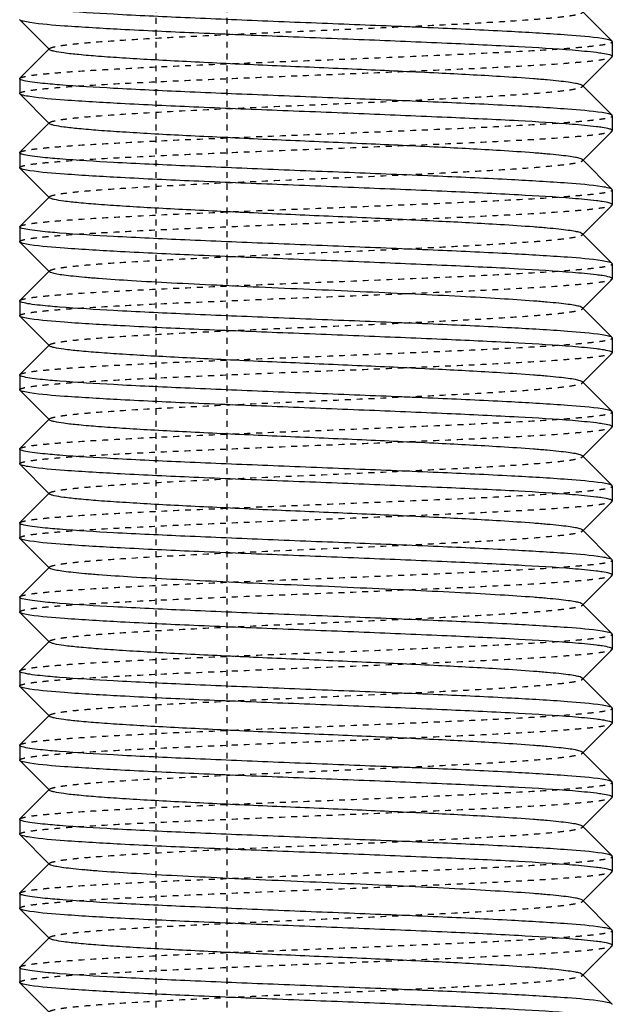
# Model space of a CAD drawing. Header units: millimetres. Extents: x -24622 to 2314, y -1603 to 2287.
# Tile 142 of 236: x 168 to 178, y 817 to 833. Entities that reach past the tile are written whole.
import ezdxf

# ---------------------------------------------------------------- set-up
doc = ezdxf.new("R2010")
doc.units = ezdxf.units.MM
doc.linetypes.add('HIDDEN', pattern=[0.2, 0.1, -0.1])
doc.layers.add('02___PRT_ALL_AXES', color=7, linetype='Continuous')
doc.layers.add('DEFAULT_2', color=8, linetype='HIDDEN')

msp = doc.modelspace()

# ---------------------------------------------------------------- linework, layer by layer
at = {"color": 7, "linetype": 'Continuous'}
for p, q in [((168.028, 833.204), (168.024, 833.212)), ((168.528, 832.703), (168.028, 833.204)), ((177.519, 833.346), (178.02, 832.845)), ((168.028, 832.22), (168.528, 832.721)), ((178.024, 832.837), (178.02, 832.845)), ((178.024, 832.837), (178.024, 832.587)), ((178.02, 832.579), (177.519, 832.078)), ((168.024, 832.212), (168.024, 831.962)), ((177.519, 832.096), (178.02, 831.595)), ((168.028, 831.954), (168.024, 831.962)), ((168.528, 831.453), (168.028, 831.954)), ((178.024, 831.587), (178.02, 831.595)), ((178.024, 831.587), (178.024, 831.337)), ((168.028, 830.97), (168.528, 831.471)), ((178.02, 831.329), (177.519, 830.828)), ((168.024, 830.962), (168.024, 830.712)), ((168.028, 830.704), (168.024, 830.712)), ((168.528, 830.203), (168.028, 830.704)), ((177.519, 830.846), (178.02, 830.345)), ((168.028, 829.72), (168.528, 830.221)), ((178.024, 830.337), (178.02, 830.345)), ((178.024, 830.337), (178.024, 830.087)), ((178.02, 830.079), (177.519, 829.578)), ((168.024, 829.712), (168.024, 829.462)), ((177.519, 829.596), (178.02, 829.095)), ((168.028, 829.454), (168.024, 829.462)), ((168.528, 828.953), (168.028, 829.454)), ((178.024, 829.087), (178.02, 829.095)), ((178.024, 829.087), (178.024, 828.837)), ((168.028, 828.47), (168.528, 828.971)), ((178.02, 828.829), (177.519, 828.328)), ((168.024, 828.462), (168.024, 828.212)), ((168.028, 828.204), (168.024, 828.212)), ((168.528, 827.703), (168.028, 828.204)), ((177.519, 828.346), (178.02, 827.845)), ((168.028, 827.22), (168.528, 827.721)), ((178.024, 827.837), (178.02, 827.845)), ((178.024, 827.837), (178.024, 827.587)), ((178.02, 827.579), (177.519, 827.078)), ((168.024, 827.212), (168.024, 826.962)), ((177.519, 827.096), (178.02, 826.595)), ((168.028, 826.954), (168.024, 826.962)), ((168.528, 826.453), (168.028, 826.954)), ((178.024, 826.587), (178.02, 826.595)), ((168.028, 825.97), (168.528, 826.471)), ((178.02, 826.329), (177.519, 825.828)), ((168.024, 825.962), (168.024, 825.712)), ((168.028, 825.704), (168.024, 825.712)), ((168.528, 825.203), (168.028, 825.704)), ((177.519, 825.846), (178.02, 825.345)), ((168.028, 824.72), (168.528, 825.221)), ((178.024, 825.337), (178.02, 825.345)), ((178.024, 825.337), (178.024, 825.087)), ((178.02, 825.079), (177.519, 824.578)), ((168.024, 824.712), (168.024, 824.462)), ((177.519, 824.596), (178.02, 824.095)), ((168.028, 824.454), (168.024, 824.462)), ((168.528, 823.953), (168.028, 824.454)), ((178.024, 824.087), (178.02, 824.095)), ((178.024, 824.087), (178.024, 823.837)), ((168.028, 823.47), (168.528, 823.971)), ((178.02, 823.829), (177.519, 823.328)), ((168.024, 823.462), (168.024, 823.212)), ((168.028, 823.204), (168.024, 823.212)), ((177.519, 823.346), (178.02, 822.845)), ((168.528, 822.703), (168.028, 823.204)), ((168.028, 822.22), (168.528, 822.721)), ((178.024, 822.837), (178.02, 822.845)), ((178.024, 822.837), (178.024, 822.587)), ((178.02, 822.579), (177.519, 822.078)), ((168.024, 822.212), (168.024, 821.962)), ((177.519, 822.096), (178.02, 821.595)), ((168.028, 821.954), (168.024, 821.962)), ((168.528, 821.453), (168.028, 821.954)), ((178.024, 821.587), (178.02, 821.595)), ((178.024, 821.587), (178.024, 821.337)), ((168.028, 820.97), (168.528, 821.471)), ((178.02, 821.329), (177.519, 820.828)), ((168.024, 820.962), (168.024, 820.712)), ((177.519, 820.846), (178.02, 820.345)), ((168.028, 820.704), (168.024, 820.712)), ((168.528, 820.203), (168.028, 820.704)), ((168.028, 819.72), (168.528, 820.221)), ((178.024, 820.337), (178.02, 820.345)), ((178.024, 820.337), (178.024, 820.087)), ((178.02, 820.079), (177.519, 819.578)), ((168.024, 819.712), (168.024, 819.462)), ((177.519, 819.596), (178.02, 819.095)), ((168.028, 819.454), (168.024, 819.462)), ((168.528, 818.953), (168.028, 819.454)), ((178.024, 819.087), (178.02, 819.095)), ((178.024, 819.087), (178.024, 818.837)), ((168.028, 818.47), (168.528, 818.971)), ((178.02, 818.829), (177.519, 818.328)), ((168.024, 818.462), (168.024, 818.212)), ((177.519, 818.346), (178.02, 817.845)), ((168.028, 818.204), (168.024, 818.212)), ((168.528, 817.703), (168.028, 818.204)), ((178.024, 817.837), (178.02, 817.845)), ((178.024, 817.837), (178.024, 817.587)), ((168.028, 817.22), (168.528, 817.721)), ((178.02, 817.579), (177.519, 817.078)), ((168.024, 817.212), (168.024, 816.962)), ((177.519, 817.096), (178.02, 816.595)), ((168.028, 816.954), (168.024, 816.962)), ((168.528, 816.453), (168.028, 816.954)), ((178.024, 816.587), (178.02, 816.595))]:
    msp.add_line(p, q, dxfattribs=at)
for points, start_tangent, end_tangent in [([(177.853, 832.889), (177.27, 832.948), (176.321, 833.006), (175.087, 833.065), (173.676, 833.123), (172.209, 833.182), (170.812, 833.241), (169.606, 833.299), (168.694, 833.358)], (-0.988371, 0.152064), (-0.99685, 0.079313)), ([(168.194, 833.16), (168.081, 833.182), (168.028, 833.204)], (-0.988371, 0.152064), (-0.709309, 0.704897)), ([(177.354, 832.691), (176.442, 832.75), (175.235, 832.808), (173.838, 832.867), (172.371, 832.926), (170.96, 832.984), (169.727, 833.043), (168.778, 833.101), (168.194, 833.16)], (-0.99685, 0.079313), (-0.988371, 0.152064)), ([(178.02, 832.845), (177.967, 832.867), (177.853, 832.889)], (-0.709308, 0.704898), (-0.988371, 0.152064)), ([(177.519, 832.096), (177.48, 832.115), (177.4, 832.134), (177.28, 832.153), (177.122, 832.172), (176.926, 832.191), (176.695, 832.21), (176.135, 832.248), (175.09, 832.305), (173.877, 832.362), (172.595, 832.418), (171.348, 832.475), (170.769, 832.504), (170.237, 832.532), (169.761, 832.561), (169.353, 832.589), (169.019, 832.618), (168.767, 832.646), (168.603, 832.675), (168.554, 832.689), (168.528, 832.703)], (-0.705586, 0.708625), (-0.705534, 0.708676)), ([(177.853, 832.639), (177.758, 832.652), (177.354, 832.691)], (-0.988371, 0.152064), (-0.99685, 0.079313)), ([(178.024, 832.587), (178.013, 832.6), (177.981, 832.613), (177.853, 832.639)], (0, 1), (-0.988371, 0.152064)), ([(168.194, 832.16), (168.067, 832.186), (168.035, 832.199), (168.024, 832.212)], (-0.988371, 0.152064), (0, 1)), ([(168.694, 832.108), (168.54, 832.121), (168.194, 832.16)], (-0.99685, 0.079313), (-0.988371, 0.152064)), ([(177.853, 831.639), (177.27, 831.698), (176.321, 831.756), (175.087, 831.815), (173.676, 831.873), (172.209, 831.932), (170.812, 831.991), (169.606, 832.049), (168.694, 832.108)], (-0.988371, 0.152064), (-0.99685, 0.079313)), ([(168.194, 831.91), (168.081, 831.932), (168.028, 831.954)], (-0.988371, 0.152064), (-0.709309, 0.704897)), ([(177.354, 831.441), (176.442, 831.5), (175.235, 831.558), (173.838, 831.617), (172.371, 831.676), (170.96, 831.734), (169.727, 831.793), (168.778, 831.851), (168.194, 831.91)], (-0.99685, 0.079313), (-0.988371, 0.152064)), ([(178.02, 831.595), (177.967, 831.617), (177.853, 831.639)], (-0.709308, 0.704898), (-0.988371, 0.152064)), ([(177.519, 830.846), (177.48, 830.865), (177.4, 830.884), (177.28, 830.903), (177.122, 830.922), (176.926, 830.941), (176.695, 830.96), (176.135, 830.998), (175.09, 831.055), (173.877, 831.112), (172.595, 831.168), (171.348, 831.225), (170.769, 831.254), (170.237, 831.282), (169.761, 831.311), (169.353, 831.339), (169.019, 831.368), (168.767, 831.396), (168.603, 831.425), (168.554, 831.439), (168.528, 831.453)], (-0.708262, 0.70595), (-0.707572, 0.706641)), ([(177.853, 831.389), (177.758, 831.402), (177.354, 831.441)], (-0.988371, 0.152064), (-0.99685, 0.079313)), ([(178.024, 831.337), (178.013, 831.35), (177.981, 831.363), (177.853, 831.389)], (0, 1), (-0.988371, 0.152064)), ([(168.194, 830.91), (168.067, 830.936), (168.035, 830.949), (168.024, 830.962)], (-0.988371, 0.152064), (0, 1)), ([(168.694, 830.858), (168.54, 830.871), (168.194, 830.91)], (-0.99685, 0.079313), (-0.988371, 0.152064)), ([(177.853, 830.389), (177.27, 830.448), (176.321, 830.506), (175.087, 830.565), (173.676, 830.623), (172.209, 830.682), (170.812, 830.741), (169.606, 830.799), (168.694, 830.858)], (-0.988371, 0.152064), (-0.99685, 0.079313)), ([(168.194, 830.66), (168.081, 830.682), (168.028, 830.704)], (-0.988371, 0.152064), (-0.709309, 0.704897)), ([(177.354, 830.191), (176.442, 830.25), (175.235, 830.308), (173.838, 830.367), (172.371, 830.426), (170.96, 830.484), (169.727, 830.543), (168.778, 830.601), (168.194, 830.66)], (-0.99685, 0.079313), (-0.988371, 0.152064)), ([(178.02, 830.345), (177.967, 830.367), (177.853, 830.389)], (-0.709308, 0.704898), (-0.988371, 0.152064)), ([(177.519, 829.596), (177.48, 829.615), (177.4, 829.634), (177.28, 829.653), (177.122, 829.672), (176.926, 829.691), (176.695, 829.71), (176.135, 829.748), (175.09, 829.805), (173.877, 829.862), (172.595, 829.918), (171.348, 829.975), (170.769, 830.004), (170.237, 830.032), (169.761, 830.061), (169.353, 830.089), (169.019, 830.118), (168.767, 830.146), (168.603, 830.175), (168.554, 830.189), (168.528, 830.203)], (-0.705586, 0.708625), (-0.705534, 0.708676)), ([(177.853, 830.139), (177.758, 830.152), (177.354, 830.191)], (-0.988371, 0.152064), (-0.99685, 0.079313)), ([(178.024, 830.087), (178.013, 830.1), (177.981, 830.113), (177.853, 830.139)], (0, 1), (-0.988371, 0.152064)), ([(168.194, 829.66), (168.067, 829.686), (168.035, 829.699), (168.024, 829.712)], (-0.988371, 0.152064), (0, 1)), ([(168.694, 829.608), (168.54, 829.621), (168.194, 829.66)], (-0.99685, 0.079313), (-0.988371, 0.152064)), ([(177.853, 829.139), (177.27, 829.198), (176.321, 829.256), (175.087, 829.315), (173.676, 829.373), (172.209, 829.432), (170.812, 829.491), (169.606, 829.549), (168.694, 829.608)], (-0.988371, 0.152064), (-0.99685, 0.079313)), ([(168.194, 829.41), (168.081, 829.432), (168.028, 829.454)], (-0.988371, 0.152064), (-0.709309, 0.704897)), ([(177.354, 828.941), (176.442, 829), (175.235, 829.058), (173.838, 829.117), (172.371, 829.176), (170.96, 829.234), (169.727, 829.293), (168.778, 829.351), (168.194, 829.41)], (-0.99685, 0.079313), (-0.988371, 0.152064)), ([(178.02, 829.095), (177.967, 829.117), (177.853, 829.139)], (-0.709308, 0.704898), (-0.988371, 0.152064)), ([(177.519, 828.346), (177.48, 828.365), (177.4, 828.384), (177.28, 828.403), (177.122, 828.422), (176.926, 828.441), (176.695, 828.46), (176.134, 828.498), (175.461, 828.536), (174.7, 828.574), (173.877, 828.612), (173.024, 828.65), (172.17, 828.687), (171.348, 828.725), (170.586, 828.763), (169.913, 828.801), (169.353, 828.839), (169.121, 828.858), (168.926, 828.877), (168.767, 828.896), (168.648, 828.915), (168.568, 828.934), (168.528, 828.953)], (-0.70985, 0.704353), (-0.707572, 0.706641)), ([(177.853, 828.889), (177.758, 828.902), (177.354, 828.941)], (-0.988371, 0.152064), (-0.99685, 0.079313)), ([(178.024, 828.837), (178.013, 828.85), (177.981, 828.863), (177.853, 828.889)], (0, 1), (-0.988371, 0.152064)), ([(168.194, 828.41), (168.067, 828.436), (168.035, 828.449), (168.024, 828.462)], (-0.988371, 0.152064), (0, 1)), ([(168.694, 828.358), (168.54, 828.371), (168.194, 828.41)], (-0.99685, 0.079313), (-0.988371, 0.152064)), ([(168.194, 828.16), (168.081, 828.182), (168.028, 828.204)], (-0.988371, 0.152064), (-0.709309, 0.704897)), ([(177.853, 827.889), (177.27, 827.948), (176.321, 828.006), (175.087, 828.065), (173.676, 828.123), (172.209, 828.182), (170.812, 828.241), (169.606, 828.299), (168.694, 828.358)], (-0.988371, 0.152064), (-0.99685, 0.079313)), ([(177.354, 827.691), (176.442, 827.75), (175.235, 827.808), (173.838, 827.867), (172.371, 827.926), (170.96, 827.984), (169.727, 828.043), (168.778, 828.101), (168.194, 828.16)], (-0.99685, 0.079313), (-0.988371, 0.152064)), ([(178.02, 827.845), (177.967, 827.867), (177.853, 827.889)], (-0.709308, 0.704898), (-0.988371, 0.152064)), ([(177.519, 827.096), (177.48, 827.115), (177.4, 827.134), (177.28, 827.153), (177.122, 827.172), (176.926, 827.191), (176.695, 827.21), (176.135, 827.248), (175.09, 827.305), (173.877, 827.362), (172.595, 827.418), (171.348, 827.475), (170.769, 827.504), (170.237, 827.532), (169.761, 827.561), (169.353, 827.589), (169.019, 827.618), (168.767, 827.646), (168.603, 827.675), (168.554, 827.689), (168.528, 827.703)], (-0.705586, 0.708625), (-0.705534, 0.708676)), ([(177.853, 827.639), (177.758, 827.652), (177.354, 827.691)], (-0.988371, 0.152064), (-0.99685, 0.079313)), ([(178.024, 827.587), (178.013, 827.6), (177.981, 827.613), (177.853, 827.639)], (0, 1), (-0.988371, 0.152064)), ([(168.194, 827.16), (168.067, 827.186), (168.035, 827.199), (168.024, 827.212)], (-0.988371, 0.152064), (0, 1)), ([(168.694, 827.108), (168.54, 827.121), (168.194, 827.16)], (-0.99685, 0.079313), (-0.988371, 0.152064)), ([(177.853, 826.639), (177.27, 826.698), (176.321, 826.756), (175.087, 826.815), (173.676, 826.873), (172.209, 826.932), (170.812, 826.991), (169.606, 827.049), (168.694, 827.108)], (-0.988371, 0.152064), (-0.99685, 0.079313)), ([(168.194, 826.91), (168.081, 826.932), (168.028, 826.954)], (-0.988371, 0.152064), (-0.709309, 0.704897)), ([(177.354, 826.441), (176.442, 826.5), (175.235, 826.558), (173.838, 826.617), (172.371, 826.676), (170.96, 826.734), (169.727, 826.793), (168.778, 826.851), (168.194, 826.91)], (-0.99685, 0.079313), (-0.988371, 0.152064)), ([(178.02, 826.595), (177.967, 826.617), (177.853, 826.639)], (-0.709308, 0.704898), (-0.988371, 0.152064)), ([(177.519, 825.846), (177.48, 825.865), (177.4, 825.884), (177.28, 825.903), (177.122, 825.922), (176.926, 825.941), (176.695, 825.96), (176.135, 825.998), (175.09, 826.055), (173.877, 826.112), (172.595, 826.168), (171.348, 826.225), (170.769, 826.254), (170.237, 826.282), (169.761, 826.311), (169.353, 826.339), (169.019, 826.368), (168.767, 826.396), (168.603, 826.425), (168.554, 826.439), (168.528, 826.453)], (-0.708262, 0.70595), (-0.707572, 0.706641)), ([(177.853, 826.389), (177.758, 826.402), (177.354, 826.441)], (-0.988371, 0.152064), (-0.99685, 0.079313)), ([(178.024, 826.337), (178.013, 826.35), (177.981, 826.363), (177.853, 826.389)], (0, 1), (-0.988371, 0.152064)), ([(168.194, 825.91), (168.067, 825.936), (168.035, 825.949), (168.024, 825.962)], (-0.988371, 0.152064), (0, 1)), ([(168.694, 825.858), (168.54, 825.871), (168.194, 825.91)], (-0.99685, 0.079313), (-0.988371, 0.152064)), ([(168.194, 825.66), (168.081, 825.682), (168.028, 825.704)], (-0.988371, 0.152064), (-0.709309, 0.704897)), ([(177.853, 825.389), (177.27, 825.448), (176.321, 825.506), (175.087, 825.565), (173.676, 825.623), (172.209, 825.682), (170.812, 825.741), (169.606, 825.799), (168.694, 825.858)], (-0.988371, 0.152064), (-0.99685, 0.079313)), ([(177.354, 825.191), (176.442, 825.25), (175.235, 825.308), (173.838, 825.367), (172.371, 825.426), (170.96, 825.484), (169.727, 825.543), (168.778, 825.601), (168.194, 825.66)], (-0.99685, 0.079313), (-0.988371, 0.152064)), ([(178.02, 825.345), (177.967, 825.367), (177.853, 825.389)], (-0.709308, 0.704898), (-0.988371, 0.152064)), ([(177.519, 824.596), (177.48, 824.615), (177.4, 824.634), (177.28, 824.653), (177.122, 824.672), (176.926, 824.691), (176.695, 824.71), (176.135, 824.748), (175.09, 824.805), (173.877, 824.862), (172.595, 824.918), (171.348, 824.975), (170.769, 825.004), (170.237, 825.032), (169.761, 825.061), (169.353, 825.089), (169.019, 825.118), (168.767, 825.146), (168.603, 825.175), (168.554, 825.189), (168.528, 825.203)], (-0.705586, 0.708625), (-0.705534, 0.708676)), ([(177.853, 825.139), (177.758, 825.152), (177.354, 825.191)], (-0.988371, 0.152064), (-0.99685, 0.079313)), ([(178.024, 825.087), (178.013, 825.1), (177.981, 825.113), (177.853, 825.139)], (0, 1), (-0.988371, 0.152064)), ([(168.194, 824.66), (168.067, 824.686), (168.035, 824.699), (168.024, 824.712)], (-0.988371, 0.152064), (0, 1)), ([(168.694, 824.608), (168.54, 824.621), (168.194, 824.66)], (-0.99685, 0.079313), (-0.988371, 0.152064)), ([(177.853, 824.139), (177.27, 824.198), (176.321, 824.256), (175.087, 824.315), (173.676, 824.373), (172.209, 824.432), (170.812, 824.491), (169.606, 824.549), (168.694, 824.608)], (-0.988371, 0.152064), (-0.99685, 0.079313)), ([(168.194, 824.41), (168.081, 824.432), (168.028, 824.454)], (-0.988371, 0.152064), (-0.709309, 0.704897)), ([(177.354, 823.941), (176.442, 824), (175.235, 824.058), (173.838, 824.117), (172.371, 824.176), (170.96, 824.234), (169.727, 824.293), (168.778, 824.351), (168.194, 824.41)], (-0.99685, 0.079313), (-0.988371, 0.152064)), ([(178.02, 824.095), (177.967, 824.117), (177.853, 824.139)], (-0.709308, 0.704898), (-0.988371, 0.152064)), ([(177.519, 823.346), (177.48, 823.365), (177.4, 823.384), (177.28, 823.403), (177.122, 823.422), (176.926, 823.441), (176.695, 823.46), (176.134, 823.498), (175.461, 823.536), (174.7, 823.574), (173.877, 823.612), (173.024, 823.65), (172.17, 823.687), (171.348, 823.725), (170.586, 823.763), (169.913, 823.801), (169.353, 823.839), (169.121, 823.858), (168.926, 823.877), (168.767, 823.896), (168.648, 823.915), (168.568, 823.934), (168.528, 823.953)], (-0.70985, 0.704353), (-0.707572, 0.706641)), ([(177.853, 823.889), (177.758, 823.902), (177.354, 823.941)], (-0.988371, 0.152064), (-0.99685, 0.079313)), ([(178.024, 823.837), (178.013, 823.85), (177.981, 823.863), (177.853, 823.889)], (0, 1), (-0.988371, 0.152064)), ([(168.194, 823.41), (168.067, 823.436), (168.035, 823.449), (168.024, 823.462)], (-0.988371, 0.152064), (0, 1)), ([(168.694, 823.358), (168.54, 823.371), (168.194, 823.41)], (-0.99685, 0.079313), (-0.988371, 0.152064)), ([(177.853, 822.889), (177.27, 822.948), (176.321, 823.006), (175.087, 823.065), (173.676, 823.123), (172.209, 823.182), (170.812, 823.241), (169.606, 823.299), (168.694, 823.358)], (-0.988371, 0.152064), (-0.99685, 0.079313)), ([(168.194, 823.16), (168.081, 823.182), (168.028, 823.204)], (-0.988371, 0.152064), (-0.709309, 0.704897)), ([(177.354, 822.691), (176.442, 822.75), (175.235, 822.808), (173.838, 822.867), (172.371, 822.926), (170.96, 822.984), (169.727, 823.043), (168.778, 823.101), (168.194, 823.16)], (-0.99685, 0.079313), (-0.988371, 0.152064)), ([(178.02, 822.845), (177.967, 822.867), (177.853, 822.889)], (-0.709308, 0.704898), (-0.988371, 0.152064)), ([(177.519, 822.096), (177.48, 822.115), (177.4, 822.134), (177.28, 822.153), (177.122, 822.172), (176.926, 822.191), (176.695, 822.21), (176.135, 822.248), (175.09, 822.305), (173.877, 822.362), (172.595, 822.418), (171.348, 822.475), (170.769, 822.504), (170.237, 822.532), (169.761, 822.561), (169.353, 822.589), (169.019, 822.618), (168.767, 822.646), (168.603, 822.675), (168.554, 822.689), (168.528, 822.703)], (-0.705586, 0.708625), (-0.705534, 0.708676)), ([(177.853, 822.639), (177.758, 822.652), (177.354, 822.691)], (-0.988371, 0.152064), (-0.99685, 0.079313)), ([(178.024, 822.587), (178.013, 822.6), (177.981, 822.613), (177.853, 822.639)], (0, 1), (-0.988371, 0.152064)), ([(168.194, 822.16), (168.067, 822.186), (168.035, 822.199), (168.024, 822.212)], (-0.988371, 0.152064), (0, 1)), ([(168.694, 822.108), (168.54, 822.121), (168.194, 822.16)], (-0.99685, 0.079313), (-0.988371, 0.152064)), ([(177.853, 821.639), (177.27, 821.698), (176.321, 821.756), (175.087, 821.815), (173.676, 821.873), (172.209, 821.932), (170.812, 821.991), (169.606, 822.049), (168.694, 822.108)], (-0.988371, 0.152064), (-0.99685, 0.079313)), ([(168.194, 821.91), (168.081, 821.932), (168.028, 821.954)], (-0.988371, 0.152064), (-0.709309, 0.704897)), ([(177.354, 821.441), (176.442, 821.5), (175.235, 821.558), (173.838, 821.617), (172.371, 821.676), (170.96, 821.734), (169.727, 821.793), (168.778, 821.851), (168.194, 821.91)], (-0.99685, 0.079313), (-0.988371, 0.152064)), ([(178.02, 821.595), (177.967, 821.617), (177.853, 821.639)], (-0.709308, 0.704898), (-0.988371, 0.152064)), ([(177.519, 820.846), (177.48, 820.865), (177.4, 820.884), (177.28, 820.903), (177.122, 820.922), (176.926, 820.941), (176.695, 820.96), (176.135, 820.998), (175.09, 821.055), (173.877, 821.112), (172.595, 821.168), (171.348, 821.225), (170.769, 821.254), (170.237, 821.282), (169.761, 821.311), (169.353, 821.339), (169.019, 821.368), (168.767, 821.396), (168.603, 821.425), (168.554, 821.439), (168.528, 821.453)], (-0.708262, 0.70595), (-0.707572, 0.706641)), ([(177.853, 821.389), (177.758, 821.402), (177.354, 821.441)], (-0.988371, 0.152064), (-0.99685, 0.079313)), ([(178.024, 821.337), (178.013, 821.35), (177.981, 821.363), (177.853, 821.389)], (0, 1), (-0.988371, 0.152064)), ([(168.194, 820.91), (168.067, 820.936), (168.035, 820.949), (168.024, 820.962)], (-0.988371, 0.152064), (0, 1)), ([(168.694, 820.858), (168.54, 820.871), (168.194, 820.91)], (-0.99685, 0.079313), (-0.988371, 0.152064)), ([(177.853, 820.389), (177.27, 820.448), (176.321, 820.506), (175.087, 820.565), (173.676, 820.623), (172.209, 820.682), (170.812, 820.741), (169.606, 820.799), (168.694, 820.858)], (-0.988371, 0.152064), (-0.99685, 0.079313)), ([(168.194, 820.66), (168.081, 820.682), (168.028, 820.704)], (-0.988371, 0.152064), (-0.709309, 0.704897)), ([(177.354, 820.191), (176.442, 820.25), (175.235, 820.308), (173.838, 820.367), (172.371, 820.426), (170.96, 820.484), (169.727, 820.543), (168.778, 820.601), (168.194, 820.66)], (-0.99685, 0.079313), (-0.988371, 0.152064)), ([(178.02, 820.345), (177.967, 820.367), (177.853, 820.389)], (-0.709308, 0.704898), (-0.988371, 0.152064)), ([(177.519, 819.596), (177.48, 819.615), (177.4, 819.634), (177.28, 819.653), (177.122, 819.672), (176.926, 819.691), (176.695, 819.71), (176.135, 819.748), (175.09, 819.805), (173.877, 819.862), (172.595, 819.918), (171.348, 819.975), (170.769, 820.004), (170.237, 820.032), (169.761, 820.061), (169.353, 820.089), (169.019, 820.118), (168.767, 820.146), (168.603, 820.175), (168.554, 820.189), (168.528, 820.203)], (-0.705586, 0.708625), (-0.705534, 0.708676)), ([(177.853, 820.139), (177.758, 820.152), (177.354, 820.191)], (-0.988371, 0.152064), (-0.99685, 0.079313)), ([(178.024, 820.087), (178.013, 820.1), (177.981, 820.113), (177.853, 820.139)], (0, 1), (-0.988371, 0.152064)), ([(168.194, 819.66), (168.067, 819.686), (168.035, 819.699), (168.024, 819.712)], (-0.988371, 0.152064), (0, 1)), ([(168.694, 819.608), (168.54, 819.621), (168.194, 819.66)], (-0.99685, 0.079313), (-0.988371, 0.152064)), ([(177.853, 819.139), (177.27, 819.198), (176.321, 819.256), (175.087, 819.315), (173.676, 819.373), (172.209, 819.432), (170.812, 819.491), (169.606, 819.549), (168.694, 819.608)], (-0.988371, 0.152064), (-0.99685, 0.079313)), ([(168.194, 819.41), (168.081, 819.432), (168.028, 819.454)], (-0.988371, 0.152064), (-0.709309, 0.704897)), ([(177.354, 818.941), (176.442, 819), (175.235, 819.058), (173.838, 819.117), (172.371, 819.176), (170.96, 819.234), (169.727, 819.293), (168.778, 819.351), (168.194, 819.41)], (-0.99685, 0.079313), (-0.988371, 0.152064)), ([(178.02, 819.095), (177.967, 819.117), (177.853, 819.139)], (-0.709308, 0.704898), (-0.988371, 0.152064)), ([(177.519, 818.346), (177.48, 818.365), (177.4, 818.384), (177.28, 818.403), (177.122, 818.422), (176.926, 818.441), (176.695, 818.46), (176.134, 818.498), (175.461, 818.536), (174.7, 818.574), (173.877, 818.612), (173.024, 818.65), (172.17, 818.687), (171.348, 818.725), (170.586, 818.763), (169.913, 818.801), (169.353, 818.839), (169.121, 818.858), (168.926, 818.877), (168.767, 818.896), (168.648, 818.915), (168.568, 818.934), (168.528, 818.953)], (-0.70985, 0.704353), (-0.707572, 0.706641)), ([(177.853, 818.889), (177.758, 818.902), (177.354, 818.941)], (-0.988371, 0.152064), (-0.99685, 0.079313)), ([(178.024, 818.837), (178.013, 818.85), (177.981, 818.863), (177.853, 818.889)], (0, 1), (-0.988371, 0.152064)), ([(168.194, 818.41), (168.067, 818.436), (168.035, 818.449), (168.024, 818.462)], (-0.988371, 0.152064), (0, 1)), ([(168.694, 818.358), (168.54, 818.371), (168.194, 818.41)], (-0.99685, 0.079313), (-0.988371, 0.152064)), ([(177.853, 817.889), (177.27, 817.948), (176.321, 818.006), (175.087, 818.065), (173.676, 818.123), (172.209, 818.182), (170.812, 818.241), (169.606, 818.299), (168.694, 818.358)], (-0.988371, 0.152064), (-0.99685, 0.079313)), ([(168.194, 818.16), (168.081, 818.182), (168.028, 818.204)], (-0.988371, 0.152064), (-0.709309, 0.704897)), ([(177.354, 817.691), (176.442, 817.75), (175.235, 817.808), (173.838, 817.867), (172.371, 817.926), (170.96, 817.984), (169.727, 818.043), (168.778, 818.101), (168.194, 818.16)], (-0.99685, 0.079313), (-0.988371, 0.152064)), ([(178.02, 817.845), (177.967, 817.867), (177.853, 817.889)], (-0.709308, 0.704898), (-0.988371, 0.152064)), ([(177.519, 817.096), (177.48, 817.115), (177.4, 817.134), (177.28, 817.153), (177.122, 817.172), (176.926, 817.191), (176.695, 817.21), (176.135, 817.248), (175.09, 817.305), (173.877, 817.362), (172.595, 817.418), (171.348, 817.475), (170.769, 817.504), (170.237, 817.532), (169.761, 817.561), (169.353, 817.589), (169.019, 817.618), (168.767, 817.646), (168.603, 817.675), (168.554, 817.689), (168.528, 817.703)], (-0.705586, 0.708625), (-0.705534, 0.708676)), ([(177.853, 817.639), (177.758, 817.652), (177.354, 817.691)], (-0.988371, 0.152064), (-0.99685, 0.079313)), ([(178.024, 817.587), (178.013, 817.6), (177.981, 817.613), (177.853, 817.639)], (0, 1), (-0.988371, 0.152064)), ([(168.194, 817.16), (168.067, 817.186), (168.035, 817.199), (168.024, 817.212)], (-0.988371, 0.152064), (0, 1)), ([(168.694, 817.108), (168.54, 817.121), (168.194, 817.16)], (-0.99685, 0.079313), (-0.988371, 0.152064)), ([(177.853, 816.639), (177.27, 816.698), (176.321, 816.756), (175.087, 816.815), (173.676, 816.873), (172.209, 816.932), (170.812, 816.991), (169.606, 817.049), (168.694, 817.108)], (-0.988371, 0.152064), (-0.99685, 0.079313)), ([(168.194, 816.91), (168.081, 816.932), (168.028, 816.954)], (-0.988371, 0.152064), (-0.709309, 0.704897)), ([(177.354, 816.441), (176.442, 816.5), (175.235, 816.558), (173.838, 816.617), (172.371, 816.676), (170.96, 816.734), (169.727, 816.793), (168.778, 816.851), (168.194, 816.91)], (-0.99685, 0.079313), (-0.988371, 0.152064)), ([(178.02, 816.595), (177.967, 816.617), (177.853, 816.639)], (-0.709308, 0.704898), (-0.988371, 0.152064))]:
    msp.add_spline(points, degree=3, dxfattribs=dict(at, start_tangent=start_tangent, end_tangent=end_tangent))
at = {"layer": '02___PRT_ALL_AXES', "color": 7, "linetype": 'Continuous'}
for p, q in [((178.024, 832.837), (178.024, 832.587)), ((168.024, 832.212), (168.024, 831.962)), ((178.024, 831.587), (178.024, 831.337)), ((168.024, 830.962), (168.024, 830.712)), ((178.024, 830.337), (178.024, 830.087)), ((168.024, 829.712), (168.024, 829.462)), ((178.024, 829.087), (178.024, 828.837)), ((168.024, 828.462), (168.024, 828.212)), ((168.024, 827.212), (168.024, 826.962)), ((178.024, 826.587), (178.024, 826.337)), ((168.024, 825.962), (168.024, 825.712)), ((178.024, 825.337), (178.024, 825.087)), ((168.024, 824.712), (168.024, 824.462)), ((168.024, 823.462), (168.024, 823.212)), ((168.024, 822.212), (168.024, 821.962)), ((178.024, 821.587), (178.024, 821.337)), ((168.024, 820.962), (168.024, 820.712)), ((168.024, 819.712), (168.024, 819.462)), ((178.024, 819.087), (178.024, 818.837)), ((168.024, 818.462), (168.024, 818.212)), ((178.024, 817.837), (178.024, 817.587)), ((168.024, 817.212), (168.024, 816.962))]:
    msp.add_line(p, q, dxfattribs=at)
at = {"layer": 'DEFAULT_2', "color": 8, "linetype": 'HIDDEN'}
for p, q in [((170.324, 736.337), (170.324, 894.337)), ((171.524, 736.337), (171.524, 894.337)), ((168.528, 832.703), (168.528, 832.721)), ((178.02, 832.579), (178.024, 832.587)), ((168.024, 832.212), (168.028, 832.22)), ((177.519, 832.078), (177.519, 832.096)), ((168.528, 831.453), (168.528, 831.471)), ((178.02, 831.329), (178.024, 831.337)), ((168.024, 830.962), (168.028, 830.97)), ((168.528, 830.203), (168.528, 830.221)), ((178.02, 830.079), (178.024, 830.087)), ((168.024, 829.712), (168.028, 829.72)), ((177.519, 829.578), (177.519, 829.596)), ((168.528, 828.953), (168.528, 828.971)), ((178.02, 828.829), (178.024, 828.837)), ((168.024, 828.462), (168.028, 828.47)), ((177.524, 828.337), (177.519, 828.346)), ((177.519, 828.328), (177.524, 828.337)), ((168.528, 827.703), (168.528, 827.721)), ((178.02, 827.579), (178.024, 827.587)), ((168.024, 827.212), (168.028, 827.22)), ((177.519, 827.078), (177.519, 827.096)), ((168.528, 826.453), (168.528, 826.471)), ((178.02, 826.329), (178.024, 826.337)), ((168.024, 825.962), (168.028, 825.97)), ((168.528, 825.203), (168.528, 825.221)), ((178.02, 825.079), (178.024, 825.087)), ((168.024, 824.712), (168.028, 824.72)), ((177.519, 824.578), (177.519, 824.596)), ((168.528, 823.953), (168.528, 823.971)), ((178.02, 823.829), (178.024, 823.837)), ((168.024, 823.462), (168.028, 823.47)), ((177.524, 823.337), (177.519, 823.346)), ((177.519, 823.328), (177.524, 823.337)), ((168.528, 822.703), (168.528, 822.721)), ((178.02, 822.579), (178.024, 822.587)), ((168.024, 822.212), (168.028, 822.22)), ((177.519, 822.078), (177.519, 822.096)), ((168.528, 821.453), (168.528, 821.471)), ((178.02, 821.329), (178.024, 821.337)), ((168.024, 820.962), (168.028, 820.97)), ((168.528, 820.203), (168.528, 820.221)), ((178.02, 820.079), (178.024, 820.087)), ((168.024, 819.712), (168.028, 819.72)), ((177.519, 819.578), (177.519, 819.596)), ((168.528, 818.953), (168.528, 818.971)), ((178.02, 818.829), (178.024, 818.837)), ((168.024, 818.462), (168.028, 818.47)), ((177.524, 818.337), (177.519, 818.346)), ((177.519, 818.328), (177.524, 818.337)), ((168.528, 817.703), (168.528, 817.721)), ((178.02, 817.579), (178.024, 817.587)), ((168.024, 817.212), (168.028, 817.22)), ((177.519, 817.078), (177.519, 817.096))]:
    msp.add_line(p, q, dxfattribs=at)
for points, start_tangent, end_tangent in [([(168.528, 832.721), (168.568, 832.74), (168.648, 832.759), (168.767, 832.778), (168.926, 832.797), (169.121, 832.816), (169.353, 832.835), (169.913, 832.873), (170.586, 832.911), (171.348, 832.949), (172.17, 832.987), (173.024, 833.024), (173.877, 833.062), (174.7, 833.1), (175.461, 833.138), (176.134, 833.176), (176.695, 833.214), (176.926, 833.233), (177.122, 833.252), (177.28, 833.271), (177.4, 833.29), (177.48, 833.309), (177.519, 833.328)], (0.707569, 0.706644), (0.709853, 0.70435)), ([(168.028, 832.22), (168.071, 832.239), (168.16, 832.259), (168.295, 832.278), (168.474, 832.297), (168.696, 832.316), (168.959, 832.336), (169.596, 832.374), (170.361, 832.413), (171.226, 832.451), (172.159, 832.49), (173.123, 832.528), (174.085, 832.567), (175.006, 832.606), (175.853, 832.644), (176.594, 832.683), (177.202, 832.721), (177.448, 832.741), (177.653, 832.76), (177.814, 832.779), (177.93, 832.798), (178, 832.818), (178.024, 832.837)], (0.709308, 0.704898), (0, 1)), ([(168.024, 831.962), (168.047, 831.981), (168.118, 832.001), (168.234, 832.02), (168.395, 832.039), (168.6, 832.058), (168.846, 832.078), (169.453, 832.116), (170.194, 832.155), (171.042, 832.193), (171.963, 832.232), (172.924, 832.271), (173.889, 832.309), (174.822, 832.348), (175.687, 832.386), (176.452, 832.425), (177.089, 832.463), (177.352, 832.483), (177.574, 832.502), (177.753, 832.521), (177.888, 832.541), (177.977, 832.56), (178.02, 832.579)], (0, 1), (0.709309, 0.704897)), ([(168.528, 831.471), (168.568, 831.49), (168.648, 831.509), (168.767, 831.528), (168.926, 831.547), (169.122, 831.566), (169.353, 831.585), (169.913, 831.623), (170.958, 831.68), (172.17, 831.737), (173.453, 831.793), (174.7, 831.85), (175.278, 831.879), (175.811, 831.907), (176.286, 831.936), (176.695, 831.964), (177.029, 831.993), (177.28, 832.021), (177.445, 832.05), (177.494, 832.064), (177.519, 832.078)], (0.705531, 0.708679), (0.705589, 0.708621)), ([(168.028, 830.97), (168.071, 830.989), (168.16, 831.009), (168.295, 831.028), (168.474, 831.047), (168.696, 831.066), (168.959, 831.086), (169.596, 831.124), (170.361, 831.163), (171.226, 831.201), (172.159, 831.24), (173.123, 831.278), (174.085, 831.317), (175.006, 831.356), (175.853, 831.394), (176.594, 831.433), (177.202, 831.471), (177.448, 831.491), (177.653, 831.51), (177.814, 831.529), (177.93, 831.548), (178, 831.568), (178.024, 831.587)], (0.709308, 0.704898), (0, 1)), ([(168.024, 830.712), (168.047, 830.731), (168.118, 830.751), (168.234, 830.77), (168.395, 830.789), (168.6, 830.808), (168.846, 830.828), (169.453, 830.866), (170.194, 830.905), (171.042, 830.943), (171.963, 830.982), (172.924, 831.021), (173.889, 831.059), (174.822, 831.098), (175.687, 831.136), (176.452, 831.175), (177.089, 831.213), (177.352, 831.233), (177.574, 831.252), (177.753, 831.271), (177.888, 831.291), (177.977, 831.31), (178.02, 831.329)], (0, 1), (0.709309, 0.704897)), ([(168.528, 830.221), (168.568, 830.24), (168.648, 830.259), (168.767, 830.278), (168.926, 830.297), (169.121, 830.316), (169.353, 830.335), (169.913, 830.373), (170.958, 830.43), (172.17, 830.487), (173.453, 830.543), (174.7, 830.6), (175.278, 830.629), (175.811, 830.657), (176.286, 830.686), (176.695, 830.714), (177.029, 830.743), (177.28, 830.771), (177.445, 830.8), (177.494, 830.814), (177.519, 830.828)], (0.707569, 0.706644), (0.708265, 0.705946)), ([(177.519, 830.828), (177.519, 830.846)], (0.708265, 0.705946), (-0.708262, 0.70595)), ([(168.028, 829.72), (168.071, 829.739), (168.16, 829.759), (168.295, 829.778), (168.474, 829.797), (168.696, 829.816), (168.959, 829.836), (169.596, 829.874), (170.361, 829.913), (171.226, 829.951), (172.159, 829.99), (173.123, 830.028), (174.085, 830.067), (175.006, 830.106), (175.853, 830.144), (176.594, 830.183), (177.202, 830.221), (177.448, 830.241), (177.653, 830.26), (177.814, 830.279), (177.93, 830.298), (178, 830.318), (178.024, 830.337)], (0.709308, 0.704898), (0, 1)), ([(168.024, 829.462), (168.047, 829.481), (168.118, 829.501), (168.234, 829.52), (168.395, 829.539), (168.6, 829.558), (168.846, 829.578), (169.453, 829.616), (170.194, 829.655), (171.042, 829.693), (171.963, 829.732), (172.924, 829.771), (173.889, 829.809), (174.822, 829.848), (175.687, 829.886), (176.452, 829.925), (177.089, 829.963), (177.352, 829.983), (177.574, 830.002), (177.753, 830.021), (177.888, 830.041), (177.977, 830.06), (178.02, 830.079)], (0, 1), (0.709309, 0.704897)), ([(168.528, 828.971), (168.568, 828.99), (168.648, 829.009), (168.767, 829.028), (168.926, 829.047), (169.122, 829.066), (169.353, 829.085), (169.913, 829.123), (170.958, 829.18), (172.17, 829.237), (173.453, 829.293), (174.7, 829.35), (175.278, 829.379), (175.811, 829.407), (176.286, 829.436), (176.695, 829.464), (177.029, 829.493), (177.28, 829.521), (177.445, 829.55), (177.494, 829.564), (177.519, 829.578)], (0.705531, 0.708679), (0.705589, 0.708621)), ([(168.028, 828.47), (168.071, 828.489), (168.16, 828.509), (168.295, 828.528), (168.474, 828.547), (168.696, 828.566), (168.959, 828.586), (169.596, 828.624), (170.361, 828.663), (171.226, 828.701), (172.159, 828.74), (173.123, 828.778), (174.085, 828.817), (175.006, 828.856), (175.853, 828.894), (176.594, 828.933), (177.202, 828.971), (177.448, 828.991), (177.653, 829.01), (177.814, 829.029), (177.93, 829.048), (178, 829.068), (178.024, 829.087)], (0.709308, 0.704898), (0, 1)), ([(168.024, 828.212), (168.047, 828.231), (168.118, 828.251), (168.234, 828.27), (168.395, 828.289), (168.6, 828.308), (168.846, 828.328), (169.453, 828.366), (170.194, 828.405), (171.042, 828.443), (171.963, 828.482), (172.924, 828.521), (173.889, 828.559), (174.822, 828.598), (175.687, 828.636), (176.452, 828.675), (177.089, 828.713), (177.352, 828.733), (177.574, 828.752), (177.753, 828.771), (177.888, 828.791), (177.977, 828.81), (178.02, 828.829)], (0, 1), (0.709309, 0.704897)), ([(168.528, 827.721), (168.568, 827.74), (168.648, 827.759), (168.767, 827.778), (168.926, 827.797), (169.121, 827.816), (169.353, 827.835), (169.913, 827.873), (170.586, 827.911), (171.348, 827.949), (172.17, 827.987), (173.024, 828.024), (173.877, 828.062), (174.7, 828.1), (175.461, 828.138), (176.134, 828.176), (176.695, 828.214), (176.926, 828.233), (177.122, 828.252), (177.28, 828.271), (177.4, 828.29), (177.48, 828.309), (177.519, 828.328)], (0.707569, 0.706644), (0.709853, 0.70435)), ([(168.028, 827.22), (168.071, 827.239), (168.16, 827.259), (168.295, 827.278), (168.474, 827.297), (168.696, 827.316), (168.959, 827.336), (169.596, 827.374), (170.361, 827.413), (171.226, 827.451), (172.159, 827.49), (173.123, 827.528), (174.085, 827.567), (175.006, 827.606), (175.853, 827.644), (176.594, 827.683), (177.202, 827.721), (177.448, 827.741), (177.653, 827.76), (177.814, 827.779), (177.93, 827.798), (178, 827.818), (178.024, 827.837)], (0.709308, 0.704898), (0, 1)), ([(168.024, 826.962), (168.047, 826.981), (168.118, 827.001), (168.234, 827.02), (168.395, 827.039), (168.6, 827.058), (168.846, 827.078), (169.453, 827.116), (170.194, 827.155), (171.042, 827.193), (171.963, 827.232), (172.924, 827.271), (173.889, 827.309), (174.822, 827.348), (175.687, 827.386), (176.452, 827.425), (177.089, 827.463), (177.352, 827.483), (177.574, 827.502), (177.753, 827.521), (177.888, 827.541), (177.977, 827.56), (178.02, 827.579)], (0, 1), (0.709309, 0.704897)), ([(168.528, 826.471), (168.568, 826.49), (168.648, 826.509), (168.767, 826.528), (168.926, 826.547), (169.122, 826.566), (169.353, 826.585), (169.913, 826.623), (170.958, 826.68), (172.17, 826.737), (173.453, 826.793), (174.7, 826.85), (175.278, 826.879), (175.811, 826.907), (176.286, 826.936), (176.695, 826.964), (177.029, 826.993), (177.28, 827.021), (177.445, 827.05), (177.494, 827.064), (177.519, 827.078)], (0.705531, 0.708679), (0.705589, 0.708621)), ([(168.028, 825.97), (168.071, 825.989), (168.16, 826.009), (168.295, 826.028), (168.474, 826.047), (168.696, 826.066), (168.959, 826.086), (169.596, 826.124), (170.361, 826.163), (171.226, 826.201), (172.159, 826.24), (173.123, 826.278), (174.085, 826.317), (175.006, 826.356), (175.853, 826.394), (176.594, 826.433), (177.202, 826.471), (177.448, 826.491), (177.653, 826.51), (177.814, 826.529), (177.93, 826.548), (178, 826.568), (178.024, 826.587)], (0.709308, 0.704898), (0, 1)), ([(168.024, 825.712), (168.047, 825.731), (168.118, 825.751), (168.234, 825.77), (168.395, 825.789), (168.6, 825.808), (168.846, 825.828), (169.453, 825.866), (170.194, 825.905), (171.042, 825.943), (171.963, 825.982), (172.924, 826.021), (173.889, 826.059), (174.822, 826.098), (175.687, 826.136), (176.452, 826.175), (177.089, 826.213), (177.352, 826.233), (177.574, 826.252), (177.753, 826.271), (177.888, 826.291), (177.977, 826.31), (178.02, 826.329)], (0, 1), (0.709309, 0.704897)), ([(168.528, 825.221), (168.568, 825.24), (168.648, 825.259), (168.767, 825.278), (168.926, 825.297), (169.121, 825.316), (169.353, 825.335), (169.913, 825.373), (170.958, 825.43), (172.17, 825.487), (173.453, 825.543), (174.7, 825.6), (175.278, 825.629), (175.811, 825.657), (176.286, 825.686), (176.695, 825.714), (177.029, 825.743), (177.28, 825.771), (177.445, 825.8), (177.494, 825.814), (177.519, 825.828)], (0.707569, 0.706644), (0.708265, 0.705946)), ([(177.519, 825.828), (177.519, 825.846)], (0.708265, 0.705946), (-0.708262, 0.70595)), ([(168.028, 824.72), (168.071, 824.739), (168.16, 824.759), (168.295, 824.778), (168.474, 824.797), (168.696, 824.816), (168.959, 824.836), (169.596, 824.874), (170.361, 824.913), (171.226, 824.951), (172.159, 824.99), (173.123, 825.028), (174.085, 825.067), (175.006, 825.106), (175.853, 825.144), (176.594, 825.183), (177.202, 825.221), (177.448, 825.241), (177.653, 825.26), (177.814, 825.279), (177.93, 825.298), (178, 825.318), (178.024, 825.337)], (0.709308, 0.704898), (0, 1)), ([(168.024, 824.462), (168.047, 824.481), (168.118, 824.501), (168.234, 824.52), (168.395, 824.539), (168.6, 824.558), (168.846, 824.578), (169.453, 824.616), (170.194, 824.655), (171.042, 824.693), (171.963, 824.732), (172.924, 824.771), (173.889, 824.809), (174.822, 824.848), (175.687, 824.886), (176.452, 824.925), (177.089, 824.963), (177.352, 824.983), (177.574, 825.002), (177.753, 825.021), (177.888, 825.041), (177.977, 825.06), (178.02, 825.079)], (0, 1), (0.709309, 0.704897)), ([(168.528, 823.971), (168.568, 823.99), (168.648, 824.009), (168.767, 824.028), (168.926, 824.047), (169.122, 824.066), (169.353, 824.085), (169.913, 824.123), (170.958, 824.18), (172.17, 824.237), (173.453, 824.293), (174.7, 824.35), (175.278, 824.379), (175.811, 824.407), (176.286, 824.436), (176.695, 824.464), (177.029, 824.493), (177.28, 824.521), (177.445, 824.55), (177.494, 824.564), (177.519, 824.578)], (0.705531, 0.708679), (0.705589, 0.708621)), ([(168.028, 823.47), (168.071, 823.489), (168.16, 823.509), (168.295, 823.528), (168.474, 823.547), (168.696, 823.566), (168.959, 823.586), (169.596, 823.624), (170.361, 823.663), (171.226, 823.701), (172.159, 823.74), (173.123, 823.778), (174.085, 823.817), (175.006, 823.856), (175.853, 823.894), (176.594, 823.933), (177.202, 823.971), (177.448, 823.991), (177.653, 824.01), (177.814, 824.029), (177.93, 824.048), (178, 824.068), (178.024, 824.087)], (0.709308, 0.704898), (0, 1)), ([(168.024, 823.212), (168.047, 823.231), (168.118, 823.251), (168.234, 823.27), (168.395, 823.289), (168.6, 823.308), (168.846, 823.328), (169.453, 823.366), (170.194, 823.405), (171.042, 823.443), (171.963, 823.482), (172.924, 823.521), (173.889, 823.559), (174.822, 823.598), (175.687, 823.636), (176.452, 823.675), (177.089, 823.713), (177.352, 823.733), (177.574, 823.752), (177.753, 823.771), (177.888, 823.791), (177.977, 823.81), (178.02, 823.829)], (0, 1), (0.709309, 0.704897)), ([(168.528, 822.721), (168.568, 822.74), (168.648, 822.759), (168.767, 822.778), (168.926, 822.797), (169.121, 822.816), (169.353, 822.835), (169.913, 822.873), (170.586, 822.911), (171.348, 822.949), (172.17, 822.987), (173.024, 823.024), (173.877, 823.062), (174.7, 823.1), (175.461, 823.138), (176.134, 823.176), (176.695, 823.214), (176.926, 823.233), (177.122, 823.252), (177.28, 823.271), (177.4, 823.29), (177.48, 823.309), (177.519, 823.328)], (0.707569, 0.706644), (0.709853, 0.70435)), ([(168.028, 822.22), (168.071, 822.239), (168.16, 822.259), (168.295, 822.278), (168.474, 822.297), (168.696, 822.316), (168.959, 822.336), (169.596, 822.374), (170.361, 822.413), (171.226, 822.451), (172.159, 822.49), (173.123, 822.528), (174.085, 822.567), (175.006, 822.606), (175.853, 822.644), (176.594, 822.683), (177.202, 822.721), (177.448, 822.741), (177.653, 822.76), (177.814, 822.779), (177.93, 822.798), (178, 822.818), (178.024, 822.837)], (0.709308, 0.704898), (0, 1)), ([(168.024, 821.962), (168.047, 821.981), (168.118, 822.001), (168.234, 822.02), (168.395, 822.039), (168.6, 822.058), (168.846, 822.078), (169.453, 822.116), (170.194, 822.155), (171.042, 822.193), (171.963, 822.232), (172.924, 822.271), (173.889, 822.309), (174.822, 822.348), (175.687, 822.386), (176.452, 822.425), (177.089, 822.463), (177.352, 822.483), (177.574, 822.502), (177.753, 822.521), (177.888, 822.541), (177.977, 822.56), (178.02, 822.579)], (0, 1), (0.709309, 0.704897)), ([(168.528, 821.471), (168.568, 821.49), (168.648, 821.509), (168.767, 821.528), (168.926, 821.547), (169.122, 821.566), (169.353, 821.585), (169.913, 821.623), (170.958, 821.68), (172.17, 821.737), (173.453, 821.793), (174.7, 821.85), (175.278, 821.879), (175.811, 821.907), (176.286, 821.936), (176.695, 821.964), (177.029, 821.993), (177.28, 822.021), (177.445, 822.05), (177.494, 822.064), (177.519, 822.078)], (0.705531, 0.708679), (0.705589, 0.708621)), ([(168.028, 820.97), (168.071, 820.989), (168.16, 821.009), (168.295, 821.028), (168.474, 821.047), (168.696, 821.066), (168.959, 821.086), (169.596, 821.124), (170.361, 821.163), (171.226, 821.201), (172.159, 821.24), (173.123, 821.278), (174.085, 821.317), (175.006, 821.356), (175.853, 821.394), (176.594, 821.433), (177.202, 821.471), (177.448, 821.491), (177.653, 821.51), (177.814, 821.529), (177.93, 821.548), (178, 821.568), (178.024, 821.587)], (0.709308, 0.704898), (0, 1)), ([(168.024, 820.712), (168.047, 820.731), (168.118, 820.751), (168.234, 820.77), (168.395, 820.789), (168.6, 820.808), (168.846, 820.828), (169.453, 820.866), (170.194, 820.905), (171.042, 820.943), (171.963, 820.982), (172.924, 821.021), (173.889, 821.059), (174.822, 821.098), (175.687, 821.136), (176.452, 821.175), (177.089, 821.213), (177.352, 821.233), (177.574, 821.252), (177.753, 821.271), (177.888, 821.291), (177.977, 821.31), (178.02, 821.329)], (0, 1), (0.709309, 0.704897)), ([(168.528, 820.221), (168.568, 820.24), (168.648, 820.259), (168.767, 820.278), (168.926, 820.297), (169.121, 820.316), (169.353, 820.335), (169.913, 820.373), (170.958, 820.43), (172.17, 820.487), (173.453, 820.543), (174.7, 820.6), (175.278, 820.629), (175.811, 820.657), (176.286, 820.686), (176.695, 820.714), (177.029, 820.743), (177.28, 820.771), (177.445, 820.8), (177.494, 820.814), (177.519, 820.828)], (0.707569, 0.706644), (0.708265, 0.705946)), ([(177.519, 820.828), (177.519, 820.846)], (0.708265, 0.705946), (-0.708262, 0.70595)), ([(168.028, 819.72), (168.071, 819.739), (168.16, 819.759), (168.295, 819.778), (168.474, 819.797), (168.696, 819.816), (168.959, 819.836), (169.596, 819.874), (170.361, 819.913), (171.226, 819.951), (172.159, 819.99), (173.123, 820.028), (174.085, 820.067), (175.006, 820.106), (175.853, 820.144), (176.594, 820.183), (177.202, 820.221), (177.448, 820.241), (177.653, 820.26), (177.814, 820.279), (177.93, 820.298), (178, 820.318), (178.024, 820.337)], (0.709308, 0.704898), (0, 1)), ([(168.024, 819.462), (168.047, 819.481), (168.118, 819.501), (168.234, 819.52), (168.395, 819.539), (168.6, 819.558), (168.846, 819.578), (169.453, 819.616), (170.194, 819.655), (171.042, 819.693), (171.963, 819.732), (172.924, 819.771), (173.889, 819.809), (174.822, 819.848), (175.687, 819.886), (176.452, 819.925), (177.089, 819.963), (177.352, 819.983), (177.574, 820.002), (177.753, 820.021), (177.888, 820.041), (177.977, 820.06), (178.02, 820.079)], (0, 1), (0.709309, 0.704897)), ([(168.528, 818.971), (168.568, 818.99), (168.648, 819.009), (168.767, 819.028), (168.926, 819.047), (169.122, 819.066), (169.353, 819.085), (169.913, 819.123), (170.958, 819.18), (172.17, 819.237), (173.453, 819.293), (174.7, 819.35), (175.278, 819.379), (175.811, 819.407), (176.286, 819.436), (176.695, 819.464), (177.029, 819.493), (177.28, 819.521), (177.445, 819.55), (177.494, 819.564), (177.519, 819.578)], (0.705531, 0.708679), (0.705589, 0.708621)), ([(168.028, 818.47), (168.071, 818.489), (168.16, 818.509), (168.295, 818.528), (168.474, 818.547), (168.696, 818.566), (168.959, 818.586), (169.596, 818.624), (170.361, 818.663), (171.226, 818.701), (172.159, 818.74), (173.123, 818.778), (174.085, 818.817), (175.006, 818.856), (175.853, 818.894), (176.594, 818.933), (177.202, 818.971), (177.448, 818.991), (177.653, 819.01), (177.814, 819.029), (177.93, 819.048), (178, 819.068), (178.024, 819.087)], (0.709308, 0.704898), (0, 1)), ([(168.024, 818.212), (168.047, 818.231), (168.118, 818.251), (168.234, 818.27), (168.395, 818.289), (168.6, 818.308), (168.846, 818.328), (169.453, 818.366), (170.194, 818.405), (171.042, 818.443), (171.963, 818.482), (172.924, 818.521), (173.889, 818.559), (174.822, 818.598), (175.687, 818.636), (176.452, 818.675), (177.089, 818.713), (177.352, 818.733), (177.574, 818.752), (177.753, 818.771), (177.888, 818.791), (177.977, 818.81), (178.02, 818.829)], (0, 1), (0.709309, 0.704897)), ([(168.528, 817.721), (168.568, 817.74), (168.648, 817.759), (168.767, 817.778), (168.926, 817.797), (169.121, 817.816), (169.353, 817.835), (169.913, 817.873), (170.586, 817.911), (171.348, 817.949), (172.17, 817.987), (173.024, 818.024), (173.877, 818.062), (174.7, 818.1), (175.461, 818.138), (176.134, 818.176), (176.695, 818.214), (176.926, 818.233), (177.122, 818.252), (177.28, 818.271), (177.4, 818.29), (177.48, 818.309), (177.519, 818.328)], (0.707569, 0.706644), (0.709853, 0.70435)), ([(168.028, 817.22), (168.071, 817.239), (168.16, 817.259), (168.295, 817.278), (168.474, 817.297), (168.696, 817.316), (168.959, 817.336), (169.596, 817.374), (170.361, 817.413), (171.226, 817.451), (172.159, 817.49), (173.123, 817.528), (174.085, 817.567), (175.006, 817.606), (175.853, 817.644), (176.594, 817.683), (177.202, 817.721), (177.448, 817.741), (177.653, 817.76), (177.814, 817.779), (177.93, 817.798), (178, 817.818), (178.024, 817.837)], (0.709308, 0.704898), (0, 1)), ([(168.024, 816.962), (168.047, 816.981), (168.118, 817.001), (168.234, 817.02), (168.395, 817.039), (168.6, 817.058), (168.846, 817.078), (169.453, 817.116), (170.194, 817.155), (171.042, 817.193), (171.963, 817.232), (172.924, 817.271), (173.889, 817.309), (174.822, 817.348), (175.687, 817.386), (176.452, 817.425), (177.089, 817.463), (177.352, 817.483), (177.574, 817.502), (177.753, 817.521), (177.888, 817.541), (177.977, 817.56), (178.02, 817.579)], (0, 1), (0.709309, 0.704897)), ([(168.528, 816.471), (168.568, 816.49), (168.648, 816.509), (168.767, 816.528), (168.926, 816.547), (169.122, 816.566), (169.353, 816.585), (169.913, 816.623), (170.958, 816.68), (172.17, 816.737), (173.453, 816.793), (174.7, 816.85), (175.278, 816.879), (175.811, 816.907), (176.286, 816.936), (176.695, 816.964), (177.029, 816.993), (177.28, 817.021), (177.445, 817.05), (177.494, 817.064), (177.519, 817.078)], (0.705531, 0.708679), (0.705589, 0.708621))]:
    msp.add_spline(points, degree=3, dxfattribs=dict(at, start_tangent=start_tangent, end_tangent=end_tangent))

doc.saveas('drawing.dxf')
